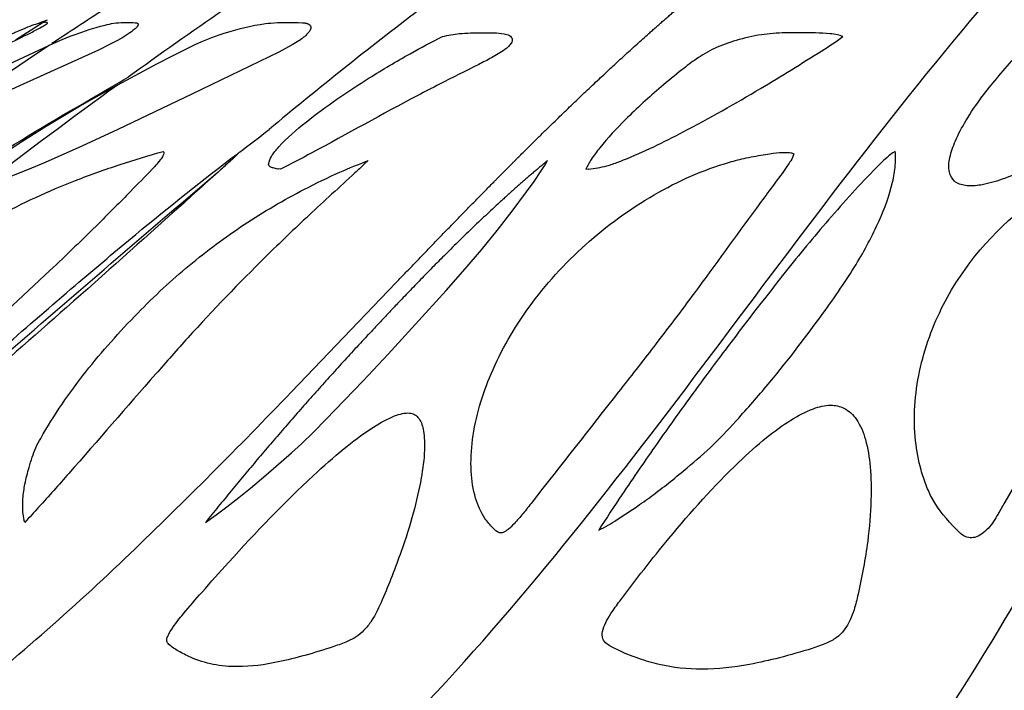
# Model space of a CAD drawing. Header units: millimetres. Extents: x 1250 to 1725, y 0 to 1655.
# Tile 13 of 256: x 1407 to 1445, y 168 to 193. Entities that reach past the tile are written whole.
import ezdxf

# ---------------------------------------------------------------- set-up
doc = ezdxf.new("R2010")
doc.units = ezdxf.units.MM
doc.header["$MEASUREMENT"] = 0
doc.layers.add('Crea2D$visibili$tangenti', color=7, linetype='Continuous', true_color=0x000000)

msp = doc.modelspace()

# ---------------------------------------------------------------- linework, layer by layer
at = {"layer": 'Crea2D$visibili$tangenti'}
for p, q in [((1407.754, 193.23), (1406.692, 192.545)), ((1407.599, 193.21), (1407.927, 193.335)), ((1407.832, 193.297), (1407.882, 193.317)), ((1407.994, 192.362), (1408.097, 192.414)), ((1415.226, 188.182), (1415.271, 188.215)), ((1416.809, 187.603), (1416.78, 187.589)), ((1416.881, 187.589), (1416.809, 187.603)), ((1428.627, 187.589), (1428.733, 187.603)), ((1428.733, 187.603), (1428.727, 187.589)), ((1417.303, 179.02), (1421.319, 183.213))]:
    msp.add_line(p, q, dxfattribs=at)
for points in [[(1406.042, 191.447), (1408.166, 192.433), (1408.48, 192.569), (1408.798, 192.698), (1409.02, 192.783), (1409.243, 192.863), (1409.519, 192.955), (1409.798, 193.04), (1409.965, 193.088), (1410.134, 193.132), (1410.218, 193.151), (1410.303, 193.169), (1410.389, 193.185), (1410.475, 193.199), (1410.566, 193.211), (1410.658, 193.221), (1410.751, 193.228), (1410.843, 193.232), (1410.936, 193.235), (1411.029, 193.235), (1411.121, 193.232), (1411.213, 193.228), (1411.298, 193.221), (1411.315, 193.219), (1411.324, 193.218), (1411.332, 193.216), (1411.341, 193.214), (1411.349, 193.213), (1411.357, 193.211), (1411.36, 193.21), (1411.364, 193.208), (1411.368, 193.207), (1411.371, 193.206), (1411.375, 193.205), (1411.376, 193.204), (1411.378, 193.203), (1411.38, 193.202), (1411.381, 193.202), (1411.383, 193.201), (1411.384, 193.2), (1411.386, 193.199), (1411.387, 193.198), (1411.389, 193.197), (1411.39, 193.196), (1411.391, 193.195), (1411.392, 193.194), (1411.393, 193.194), (1411.393, 193.193), (1411.394, 193.193), (1411.394, 193.192), (1411.395, 193.192), (1411.395, 193.191), (1411.396, 193.19), (1411.397, 193.19), (1411.397, 193.189), (1411.398, 193.189), (1411.398, 193.188), (1411.398, 193.187), (1411.399, 193.187), (1411.399, 193.186), (1411.4, 193.185), (1411.4, 193.184), (1411.401, 193.183), (1411.401, 193.182), (1411.402, 193.182), (1411.402, 193.181), (1411.403, 193.18), (1411.403, 193.179), (1411.403, 193.178), (1411.403, 193.177), (1411.404, 193.176), (1411.404, 193.175), (1411.404, 193.174), (1411.405, 193.173), (1411.405, 193.172), (1411.405, 193.171), (1411.405, 193.17), (1411.405, 193.169), (1411.405, 193.168), (1411.406, 193.166), (1411.406, 193.164), (1411.406, 193.161), (1411.406, 193.159), (1411.406, 193.157), (1411.406, 193.155), (1411.405, 193.152), (1411.405, 193.15), (1411.405, 193.148), (1411.405, 193.145), (1411.404, 193.143), (1411.404, 193.141), (1411.403, 193.138), (1411.403, 193.136), (1411.401, 193.131), (1411.4, 193.127), (1411.399, 193.122), (1411.397, 193.118), (1411.395, 193.114), (1411.394, 193.11), (1411.392, 193.106), (1411.39, 193.102), (1411.389, 193.098), (1411.387, 193.095), (1411.385, 193.091), (1411.383, 193.088), (1411.38, 193.084), (1411.378, 193.081), (1411.376, 193.077), (1411.374, 193.074), (1411.371, 193.071), (1411.369, 193.068), (1411.364, 193.061), (1411.359, 193.055), (1411.353, 193.049), (1411.348, 193.043), (1411.342, 193.038), (1411.331, 193.026), (1411.292, 192.991), (1411.265, 192.967), (1411.209, 192.921), (1411.151, 192.876), (1411.092, 192.832), (1411.016, 192.779), (1410.939, 192.729), (1410.86, 192.68), (1410.78, 192.632), (1410.559, 192.508), (1410.334, 192.39), (1409.877, 192.169), (1406.985, 190.862), (1402.209, 188.676)], [(1406.484, 188.35), (1406.939, 188.656), (1407.866, 189.242), (1409.152, 190.005), (1410.456, 190.739), (1412.121, 191.635), (1412.728, 191.95), (1413.596, 192.379), (1413.853, 192.496), (1414.113, 192.606), (1414.244, 192.657), (1414.377, 192.706), (1414.529, 192.757), (1414.682, 192.806), (1414.99, 192.896), (1415.337, 192.993), (1415.512, 193.038), (1415.687, 193.079), (1415.891, 193.121), (1416.096, 193.157), (1416.302, 193.187), (1416.405, 193.199), (1416.508, 193.209), (1416.64, 193.219), (1416.771, 193.226), (1417.035, 193.234), (1417.298, 193.234), (1417.562, 193.228), (1417.725, 193.22), (1417.78, 193.215), (1417.808, 193.212), (1417.822, 193.21), (1417.836, 193.208), (1417.851, 193.205), (1417.865, 193.202), (1417.879, 193.199), (1417.886, 193.197), (1417.893, 193.195), (1417.903, 193.192), (1417.914, 193.188), (1417.925, 193.184), (1417.93, 193.182), (1417.935, 193.179), (1417.94, 193.177), (1417.945, 193.175), (1417.95, 193.172), (1417.955, 193.17), (1417.96, 193.167), (1417.965, 193.164), (1417.969, 193.161), (1417.974, 193.158), (1417.979, 193.155), (1417.983, 193.152), (1417.987, 193.148), (1417.992, 193.145), (1417.996, 193.141), (1418, 193.138), (1418.004, 193.134), (1418.008, 193.13), (1418.011, 193.126), (1418.015, 193.122), (1418.018, 193.118), (1418.022, 193.113), (1418.025, 193.109), (1418.026, 193.107), (1418.028, 193.104), (1418.029, 193.102), (1418.031, 193.1), (1418.032, 193.097), (1418.033, 193.095), (1418.035, 193.091), (1418.037, 193.087), (1418.039, 193.083), (1418.04, 193.079), (1418.042, 193.075), (1418.043, 193.071), (1418.045, 193.067), (1418.046, 193.063), (1418.047, 193.058), (1418.048, 193.054), (1418.049, 193.05), (1418.049, 193.046), (1418.05, 193.041), (1418.05, 193.039), (1418.05, 193.037), (1418.05, 193.035), (1418.05, 193.033), (1418.05, 193.031), (1418.05, 193.029), (1418.05, 193.026), (1418.05, 193.023), (1418.05, 193.02), (1418.049, 193.018), (1418.049, 193.015), (1418.049, 193.012), (1418.048, 193.009), (1418.048, 193.007), (1418.047, 193.004), (1418.047, 193.001), (1418.046, 192.999), (1418.045, 192.996), (1418.044, 192.991), (1418.042, 192.985), (1418.04, 192.98), (1418.038, 192.975), (1418.036, 192.97), (1418.033, 192.964), (1418.028, 192.954), (1418.023, 192.944), (1418.014, 192.927), (1418.004, 192.91), (1417.993, 192.894), (1417.982, 192.878), (1417.971, 192.862), (1417.959, 192.847), (1417.947, 192.832), (1417.935, 192.817), (1417.922, 192.803), (1417.909, 192.789), (1417.896, 192.775), (1417.882, 192.761), (1417.855, 192.734), (1417.826, 192.708), (1417.798, 192.683), (1417.768, 192.659), (1417.739, 192.635), (1417.709, 192.612), (1417.648, 192.567), (1417.585, 192.523), (1417.522, 192.482), (1417.457, 192.441), (1417.326, 192.364), (1417.075, 192.225), (1416.82, 192.094), (1413.47, 190.475), (1410.629, 189.118), (1409.239, 188.469), (1407.838, 187.843), (1407.157, 187.556), (1406.469, 187.286)], [(1413.996, 173.999), (1414.409, 174.294), (1414.815, 174.597), (1415.274, 174.955), (1415.726, 175.321), (1416.32, 175.817), (1417.3, 176.67), (1417.686, 177.026), (1418.16, 177.487), (1418.625, 177.958), (1420.055, 179.443), (1421.018, 180.471), (1422.461, 182.051), (1423.248, 182.919), (1423.988, 183.759), (1424.608, 184.489), (1425.213, 185.23), (1425.788, 185.966), (1426.344, 186.715), (1426.63, 187.118), (1426.908, 187.526), (1427.032, 187.717), (1427.091, 187.815), (1427.119, 187.864), (1427.147, 187.914)]]:
    msp.add_lwpolyline(points, dxfattribs=at)
msp.add_lwpolyline([(1405.326, 187.711, -0.013068), (1409.613, 190.299, 0.003491), (1411.025, 191.129)], format="xyb", dxfattribs=at)
for centre, radius, start, end in [((1506.058, 44.999), 177, 122.83725, 123.60488), ((1515.006, 47.451), 177.353, 124.44093, 125.89361), ((1531.283, 50.954), 179.659, 127.38001, 129.73288), ((1533.647, 3.78), 226.599, 123.67585, 125.067), ((1574.232, -33.814), 277.911, 126.06894, 127.39746), ((1391.445, 220.394), 40.039, 306.5689, 308.6341), ((1265.927, 323.852), 209.501, 313.85977, 316.26539), ((1344.533, 241.942), 95.975, 308.40144, 313.90574)]:
    msp.add_arc(centre, radius, start, end, dxfattribs=at)
for points, weights, knots in [([(1421.321, 183.215), (1422.555, 184.508), (1423.799, 185.791), (1425.053, 187.065), (1425.38, 187.395), (1426.011, 188.031), (1427.253, 189.262), (1429.24, 191.183), (1430.965, 192.753), (1432.088, 193.716)], [1, 0.999981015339, 0.999981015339, 1, 1, 1, 1, 1, 1, 1], [0, 0, 0, 0, 5.362359, 5.362359, 5.362359, 6.755552, 8.049446, 10.608943, 15.045762, 15.045762, 15.045762, 15.045762]), ([(1427.147, 187.914), (1426.913, 187.716), (1426.38, 187.275), (1425.293, 186.305), (1423.146, 184.28), (1421.372, 182.423), (1420.147, 181.103), (1418.012, 178.809), (1415.961, 176.44), (1413.996, 173.999)], [1, 1, 1, 1, 1, 1, 1, 0.999571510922, 0.999571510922, 1], [0, 0, 0, 0, 0.921153, 2.072758, 4.372059, 9.773586, 9.773586, 9.773586, 19.172435, 19.172435, 19.172435, 19.172435])]:
    msp.add_rational_spline(points, weights, degree=3, knots=knots, dxfattribs=at)
for points in [[(1422.172, 166.728), (1426.017, 170.73), (1433.174, 179.951), (1440.128, 189.443), (1443.771, 193.716)], [(1442.532, 166.728), (1445.18, 170.73), (1450.11, 179.951), (1454.901, 189.443), (1457.41, 193.716)]]:
    msp.add_open_spline(points, degree=3, dxfattribs=at)
for points, knots in [([(1407.892, 193.228), (1407.9, 193.226), (1407.91, 193.224), (1407.928, 193.211), (1407.893, 193.175), (1407.815, 193.129), (1407.604, 193.005), (1407.091, 192.735), (1405.705, 192.072), (1403.859, 191.302), (1400.161, 189.631), (1397.17, 188.236), (1394.663, 187.096), (1394.338, 186.966), (1394.192, 186.941), (1394.393, 187.075), (1394.491, 187.134), (1394.608, 187.199), (1394.999, 187.418), (1395.96, 187.911), (1398.245, 189.036), (1400.621, 190.133), (1403.247, 191.324), (1405.049, 192.101), (1406.486, 192.765), (1407.21, 193.073), (1407.51, 193.174), (1407.726, 193.233), (1407.847, 193.239), (1407.892, 193.228)], [0, 0, 0, 0, 0.023084, 0.033137, 0.057143, 0.155454, 0.314223, 0.787541, 1.89642, 4.918592, 6.787922, 14.068628, 14.821167, 15.047936, 15.121187, 15.232734, 15.590797, 15.590797, 15.590797, 16.933832, 18.831414, 23.22933, 24.78414, 27.482682, 29.116186, 29.531842, 29.844681, 30.063695, 30.203136, 30.203136, 30.203136, 30.203136]), ([(1449.136, 193.228), (1448.867, 193.226), (1448.291, 193.198), (1447.435, 193.059), (1446.648, 192.842), (1445.821, 192.5), (1445.091, 191.892), (1444.446, 191.102), (1443.799, 190.325), (1443.265, 189.52), (1442.838, 188.744), (1442.605, 188.072), (1442.546, 187.519), (1442.775, 187.071), (1443.263, 186.914), (1443.9, 186.968), (1444.365, 187.105), (1444.634, 187.199), (1445.274, 187.424), (1446.72, 188.113), (1449.177, 189.618), (1451.167, 191.062), (1452.441, 192.064), (1452.693, 192.363), (1452.799, 192.523), (1452.745, 192.703), (1452.339, 192.917), (1451.665, 193.184), (1450.484, 193.229), (1449.659, 193.244), (1449.136, 193.228)], [0, 0, 0, 0, 0.807709, 1.728358, 2.598024, 3.255554, 4.395692, 5.410106, 6.320448, 7.425331, 8.303007, 8.976333, 9.547962, 9.94244, 10.399331, 10.997679, 11.851974, 11.851974, 11.851974, 13.883335, 16.651447, 20.483403, 21.262473, 21.50462, 21.664235, 21.801803, 22.022102, 23.023632, 23.965005, 25.524704, 25.524704, 25.524704, 25.524704]), ([(1423.109, 192.684), (1423.217, 192.711), (1423.431, 192.76), (1423.792, 192.808), (1424.192, 192.831), (1424.484, 192.837), (1424.632, 192.836), (1424.789, 192.837), (1424.942, 192.834), (1425.095, 192.829), (1425.222, 192.826), (1425.427, 192.813), (1425.676, 192.754), (1425.824, 192.604), (1425.737, 192.369), (1425.448, 192.129), (1425.013, 191.874), (1424.167, 191.442), (1423.216, 190.973), (1421.067, 189.855), (1419.052, 188.726), (1417.287, 187.788), (1416.881, 187.589)], [0, 0, 0, 0, 0.3325, 0.657644, 1.090769, 1.534885, 1.534885, 1.534885, 2.534885, 2.534885, 2.534885, 2.917064, 3.14322, 3.310193, 3.478523, 3.831692, 4.434582, 4.987599, 6.682021, 7.614717, 12.254687, 13.610884, 13.610884, 13.610884, 13.610884]), ([(1438.499, 192.684), (1438.469, 192.7), (1438.405, 192.726), (1438.244, 192.772), (1437.742, 192.832), (1437.271, 192.834), (1436.9, 192.836), (1436.695, 192.837), (1436.488, 192.834), (1436.281, 192.829), (1435.976, 192.825), (1435.342, 192.773), (1434.433, 192.567), (1433.585, 192.263), (1432.895, 191.858), (1432.222, 191.341), (1431.302, 190.578), (1430.221, 189.604), (1429.338, 188.656), (1428.849, 188.002), (1428.683, 187.719), (1428.627, 187.589)], [0, 0, 0, 0, 0.102026, 0.207504, 0.501325, 1.616678, 1.616678, 1.616678, 2.616678, 2.616678, 2.616678, 3.529797, 4.520326, 5.406676, 6.224735, 6.911731, 7.952262, 9.809437, 11.274355, 11.83277, 12.25637, 12.25637, 12.25637, 12.25637]), ([(1416.78, 187.589), (1416.719, 187.601), (1416.616, 187.625), (1416.499, 187.664), (1416.423, 187.724), (1416.428, 187.88), (1416.549, 188.133), (1417.019, 188.691), (1418.243, 189.749), (1419.959, 190.914), (1421.736, 191.969), (1422.686, 192.483), (1423.109, 192.684)], [0, 0, 0, 0, 0.190121, 0.305143, 0.384079, 0.4542, 0.756913, 1.214666, 2.636112, 5.599025, 7.430019, 8.836436, 8.836436, 8.836436, 8.836436]), ([(1428.727, 187.589), (1428.96, 187.622), (1429.276, 187.66), (1429.719, 187.802), (1430.723, 188.187), (1432.636, 189.136), (1435.169, 190.562), (1437.191, 191.824), (1438.244, 192.487), (1438.499, 192.684)], [0, 0, 0, 0, 0.707482, 0.946849, 1.395842, 3.930273, 7.347647, 10.113705, 11.080568, 11.080568, 11.080568, 11.080568]), ([(1396.181, 173.705), (1396.028, 173.787), (1395.856, 174.082), (1395.729, 174.547), (1395.687, 175.012), (1395.738, 175.481), (1395.891, 176.159), (1396.139, 176.859), (1396.582, 177.558), (1397.187, 178.406), (1398.472, 179.995), (1399.75, 181.241), (1400.643, 182.034), (1401.054, 182.403), (1401.888, 183.107), (1403.637, 184.407), (1405.975, 185.829), (1408.522, 187.001), (1410.682, 187.768), (1411.814, 188.117), (1412.374, 188.267)], [0, 0, 0, 0, 0.494556, 1.012004, 1.432096, 1.899146, 2.414576, 3.521765, 4.109013, 4.888882, 6.649143, 10.231584, 10.231584, 10.231584, 11.889068, 13.505719, 16.766048, 20.084342, 21.901526, 23.639428, 23.639428, 23.639428, 23.639428]), ([(1412.374, 188.267), (1412.394, 188.25), (1412.405, 188.187), (1412.353, 188.077), (1412.24, 187.921), (1412.101, 187.746), (1411.714, 187.344), (1410.992, 186.605), (1409.697, 185.292), (1407.569, 183.245), (1405.814, 181.638), (1404.699, 180.628), (1404.433, 180.388), (1403.862, 179.88), (1402.664, 178.846), (1400.945, 177.419), (1399.095, 175.954), (1397.514, 174.717), (1396.663, 174.073), (1396.24, 173.745), (1396.181, 173.705)], [0, 0, 0, 0, 0.074049, 0.177609, 0.359774, 0.652911, 0.846411, 2.033819, 3.753841, 6.377715, 10.891234, 10.891234, 10.891234, 11.966517, 13.183335, 15.63803, 18.668578, 20.263361, 21.659255, 21.870642, 21.870642, 21.870642, 21.870642]), ([(1415.302, 188.235), (1415.298, 188.224), (1415.182, 188.121), (1414.945, 187.892), (1414.175, 187.195), (1412.077, 185.309), (1410.102, 183.546), (1408.656, 182.269), (1407.37, 181.134), (1405.157, 179.195), (1402.214, 176.673), (1400.226, 175.047), (1399.02, 174.127), (1398.513, 173.761), (1398.325, 173.629), (1398.277, 173.6), (1398.263, 173.593), (1398.257, 173.592), (1398.26, 173.599), (1398.274, 173.616), (1398.323, 173.669), (1398.53, 173.867), (1399.631, 174.865), (1402.24, 177.21), (1404.699, 179.395), (1406.261, 180.758), (1407.164, 181.547), (1408.472, 182.68), (1410.16, 184.114), (1412.218, 185.833), (1413.896, 187.179), (1415.226, 188.182)], [0, 0, 0, 0, 0.030424, 0.465531, 0.988848, 3.145509, 8.932065, 8.932065, 8.932065, 14.078647, 17.760076, 20.559351, 21.782443, 22.311049, 22.435728, 22.470556, 22.479407, 22.482753, 22.487113, 22.499605, 22.54756, 22.703632, 23.360321, 27.006298, 33.227865, 33.227865, 33.227865, 36.824996, 38.419638, 39.87335, 44.871226, 44.871226, 44.871226, 44.871226]), ([(1436.621, 188.182), (1436.586, 188.202), (1436.483, 188.226), (1436.217, 188.241), (1435.89, 188.222), (1435.384, 188.127), (1434.817, 188.036), (1433.336, 187.652), (1431.164, 186.68), (1428.545, 184.768), (1427.073, 183.149), (1426.436, 182.269), (1425.861, 181.475), (1424.921, 179.857), (1424.263, 177.665), (1424.173, 176.022), (1424.325, 174.981), (1424.644, 174.242), (1425.005, 173.817), (1425.217, 173.624), (1425.371, 173.585), (1425.49, 173.624), (1425.662, 173.74), (1425.913, 173.995), (1426.22, 174.346), (1427.546, 176.047), (1429.225, 178.183), (1430.784, 180.175), (1431.233, 180.758), (1431.498, 181.102), (1432.023, 181.79), (1433.348, 183.56), (1434.707, 185.454), (1435.912, 187.078), (1436.355, 187.684), (1436.516, 187.932), (1436.599, 188.084), (1436.621, 188.182)], [0, 0, 0, 0, 0.119474, 0.313328, 0.800951, 1.096393, 1.857661, 2.523214, 5.680302, 8.947291, 12.206258, 12.206258, 12.206258, 15.149957, 17.787161, 19.012586, 20.060457, 20.925538, 21.400238, 21.71917, 21.784249, 21.856874, 22.089212, 22.403374, 22.927626, 23.489136, 28.870816, 31.078771, 31.078771, 31.078771, 32.381495, 33.674253, 37.712126, 39.372438, 39.744501, 39.961166, 40.260206, 40.260206, 40.260206, 40.260206]), ([(1440.515, 188.267), (1440.403, 188.203), (1440.114, 187.969), (1439.21, 187.062), (1437.858, 185.556), (1435.966, 183.242), (1434.705, 181.59), (1433.976, 180.628), (1433.533, 180.04), (1432.65, 178.849), (1431.327, 176.994), (1430.145, 175.279), (1429.411, 174.162), (1429.122, 173.705)], [0, 0, 0, 0, 0.387731, 1.110308, 3.843494, 6.454425, 10.076671, 10.076671, 10.076671, 12.283814, 14.524224, 16.912353, 18.533687, 18.533687, 18.533687, 18.533687]), ([(1429.122, 173.705), (1429.368, 173.817), (1429.865, 174.127), (1430.565, 174.589), (1431.474, 175.242), (1432.451, 176.031), (1433.569, 176.994), (1434.606, 178.121), (1436.044, 179.769), (1437.086, 181.134), (1437.736, 182.034), (1437.97, 182.353), (1438.41, 182.973), (1439.168, 184.145), (1439.892, 185.487), (1440.376, 186.783), (1440.52, 187.626), (1440.534, 188.023), (1440.53, 188.2), (1440.515, 188.267)], [0, 0, 0, 0, 0.81008, 1.754243, 2.518424, 4.164755, 5.521535, 6.940233, 8.754748, 12.085309, 12.085309, 12.085309, 13.272226, 14.36818, 16.269126, 17.841964, 18.499403, 18.828391, 19.030949, 19.030949, 19.030949, 19.030949]), ([(1442.381, 182.387), (1441.961, 181.573), (1441.334, 179.856), (1441.182, 177.645), (1441.446, 176.178), (1441.698, 175.442), (1442.054, 174.614), (1442.597, 174.016), (1443.071, 173.518), (1443.331, 173.395), (1443.598, 173.409), (1443.963, 173.601), (1444.248, 173.932), (1444.504, 174.378), (1445.399, 175.929), (1446.68, 178.128), (1447.86, 180.183), (1448.278, 180.936), (1448.699, 181.693), (1449.651, 183.474), (1450.71, 185.592), (1451.47, 187.064), (1451.744, 187.617), (1451.833, 187.941), (1451.855, 188.161), (1451.819, 188.319), (1451.685, 188.414), (1451.408, 188.467), (1450.816, 188.41), (1449.927, 188.274), (1448.811, 187.98), (1447.315, 187.372), (1444.816, 185.829), (1443.154, 183.883), (1442.381, 182.387)], [0, 0, 0, 0, 2.746996, 5.435706, 6.570724, 7.200212, 7.767818, 9.261942, 9.577599, 9.846988, 10.087743, 10.369912, 11.055988, 11.383269, 11.909222, 16.430586, 19.016772, 19.016772, 19.016772, 21.614376, 25.075196, 26.119519, 26.584145, 26.925975, 27.119104, 27.24626, 27.39853, 27.578886, 28.091396, 29.168705, 30.282969, 31.546241, 34.001925, 39.049922, 39.049922, 39.049922, 39.049922]), ([(1407.048, 173.999), (1407.023, 174.104), (1406.978, 174.318), (1406.965, 174.628), (1406.98, 175.015), (1407.052, 175.508), (1407.185, 176.037), (1407.335, 176.499), (1407.468, 176.881), (1408.089, 178.022), (1409.335, 179.813), (1410.692, 181.334), (1411.397, 182.051), (1411.712, 182.378), (1412.353, 183.006), (1413.688, 184.181), (1415.472, 185.503), (1417.441, 186.657), (1419.057, 187.434), (1419.886, 187.781), (1420.257, 187.914)], [0, 0, 0, 0, 0.324726, 0.65386, 0.926364, 1.486085, 2.1486, 2.556772, 2.94791, 3.354137, 6.455091, 9.468556, 9.468556, 9.468556, 10.830488, 12.161544, 14.8009, 17.482491, 18.995631, 20.178699, 20.178699, 20.178699, 20.178699]), ([(1420.257, 187.914), (1420.195, 187.869), (1420.028, 187.707), (1419.271, 187.006), (1417.993, 185.844), (1415.821, 183.761), (1414.286, 182.17), (1413.322, 181.103), (1412.905, 180.643), (1411.372, 178.908), (1409.485, 176.712), (1407.797, 174.817), (1407.228, 174.192), (1407.048, 173.999)], [0, 0, 0, 0, 0.230234, 0.698995, 3.094159, 5.412713, 9.724967, 9.724967, 9.724967, 11.59039, 16.668604, 18.412081, 19.203095, 19.203095, 19.203095, 19.203095]), ([(1399.047, 174.337), (1401.326, 176.195), (1406.461, 180.56), (1411.527, 184.985), (1414.408, 187.416)], [99.019276, 99.019276, 99.019276, 99.019276, 108.303204, 120.276132, 120.276132, 120.276132, 120.276132]), ([(1438.039, 178.509), (1437.812, 178.506), (1437.272, 178.371), (1436.443, 177.925), (1435.486, 177.221), (1433.865, 175.751), (1431.98, 173.643), (1430.419, 171.636), (1429.614, 170.55), (1429.387, 170.159), (1429.251, 169.837), (1429.238, 169.527), (1429.416, 169.323), (1429.614, 169.21), (1430.02, 168.998), (1430.626, 168.758), (1431.707, 168.44), (1432.53, 168.351), (1433.082, 168.352), (1433.697, 168.352), (1434.702, 168.469), (1436.109, 168.794), (1437.099, 169.072), (1437.831, 169.322), (1438.399, 169.614), (1438.747, 170.098), (1438.967, 170.698), (1439.201, 171.713), (1439.471, 173.114), (1439.608, 174.759), (1439.584, 176.071), (1439.427, 177.129), (1439.11, 177.935), (1438.611, 178.422), (1438.212, 178.508), (1438.039, 178.509)], [0, 0, 0, 0, 0.677836, 1.653252, 2.808914, 4.239765, 8.210709, 11.276193, 11.870539, 12.263698, 12.630072, 12.915856, 13.160636, 13.38172, 13.618354, 14.526439, 15.338066, 16.992656, 16.992656, 16.992656, 18.837941, 20.017244, 21.324489, 21.919461, 22.339585, 23.219892, 23.638268, 24.266425, 26.336117, 27.923511, 29.205396, 30.269027, 31.122761, 31.771557, 32.296124, 32.296124, 32.296124, 32.296124]), ([(1421.779, 178.209), (1421.685, 178.208), (1421.483, 178.174), (1420.992, 177.993), (1420.252, 177.559), (1419.24, 176.792), (1417.367, 175.122), (1415.576, 173.246), (1413.957, 171.421), (1413.234, 170.602), (1412.787, 170.04), (1412.57, 169.689), (1412.476, 169.437), (1412.659, 169.225), (1412.976, 169.035), (1413.534, 168.741), (1414.295, 168.502), (1414.917, 168.449), (1415.23, 168.452), (1415.755, 168.448), (1416.625, 168.573), (1417.851, 168.884), (1418.743, 169.155), (1419.406, 169.39), (1419.806, 169.585), (1420.113, 169.854), (1420.48, 170.32), (1420.949, 171.347), (1421.486, 172.735), (1421.997, 174.299), (1422.288, 175.606), (1422.427, 176.578), (1422.422, 177.21), (1422.373, 177.641), (1422.256, 177.98), (1422.005, 178.183), (1421.856, 178.208), (1421.779, 178.209)], [0, 0, 0, 0, 0.282686, 0.609125, 1.564386, 2.849321, 4.416493, 9.085712, 10.622088, 11.737663, 12.361977, 12.775458, 12.975174, 13.123697, 13.573279, 14.087721, 15.012501, 15.950528, 15.950528, 15.950528, 17.522936, 18.576073, 19.746197, 20.317383, 20.685404, 21.077817, 21.530161, 22.45709, 24.451769, 26.00051, 27.385105, 28.467737, 28.941576, 29.273091, 29.774605, 29.981702, 30.213306, 30.213306, 30.213306, 30.213306])]:
    msp.add_open_spline(points, degree=3, knots=knots, dxfattribs=at)

doc.saveas('drawing.dxf')
